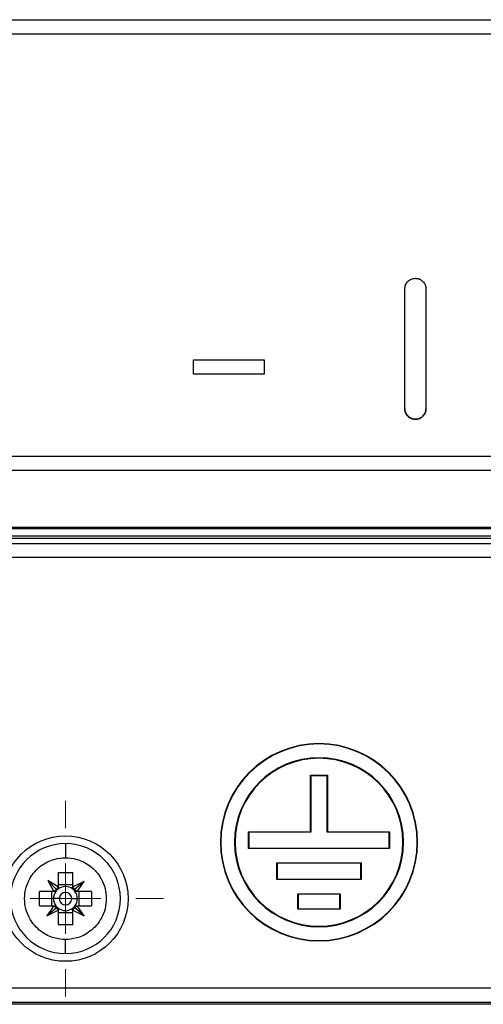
# Model space of a CAD drawing. Header units: millimetres. Extents: x -0.44 to 1.31, y -0.87 to 1.29.
# Tile 35 of 182: x 0.2285 to 0.2614, y -0.165 to -0.0951. Entities that reach past the tile are written whole.
import ezdxf

# ---------------------------------------------------------------- set-up
doc = ezdxf.new("R2010")
doc.units = ezdxf.units.MM

# ---------------------------------------------------------------- blocks, each defined once
blk = doc.blocks.new('SW_CENTERMARKSYMBOL_4')
at = {"color": 0, "linetype": 'Continuous', "lineweight": 18}
for p, q in [((0, 0.005), (0, 0.00695)), ((0, 0), (0, 0.0025)), ((-0.005, 0), (-0.00695, 0)), ((0, 0), (-0.0025, 0)), ((0, 0), (0, -0.0025)), ((0, 0), (0.0025, 0)), ((0.005, 0), (0.00695, 0)), ((0, -0.005), (0, -0.00695))]:
    blk.add_line(p, q, dxfattribs=at)

msp = doc.modelspace()

# ---------------------------------------------------------------- linework, layer by layer
at = {"color": 7, "linetype": 'Continuous', "lineweight": 25}
for p, q in [((0.08266239, -0.0951007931), (0.34689679, -0.0951007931)), ((0.08266239, -0.0951009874), (0.34689679, -0.0951009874)), ((0.08266239, -0.0961009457), (0.34689679, -0.0961009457)), ((0.240877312, -0.119242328), (0.245877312, -0.119242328)), ((0.240877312, -0.119242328), (0.240877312, -0.1192424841)), ((0.240877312, -0.1202424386), (0.240877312, -0.1192424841)), ((0.240877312, -0.1192424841), (0.245877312, -0.1192424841)), ((0.245877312, -0.119242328), (0.245877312, -0.1192424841)), ((0.245877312, -0.1192424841), (0.245877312, -0.1202424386)), ((0.245877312, -0.1202424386), (0.240877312, -0.1202424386)), ((0.34689679, -0.126099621), (0.08266239, -0.126099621)), ((0.34689679, -0.1270995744), (0.08266239, -0.1270995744)), ((0.07666239, -0.1310991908), (0.35289679, -0.1310991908)), ((0.0895446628, -0.1312027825), (0.3400145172, -0.1312027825)), ((0.3426717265, -0.1319189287), (0.0868874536, -0.1319189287)), ((0.0871874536, -0.1318957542), (0.3423717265, -0.1318957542)), ((0.3399691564, -0.1317561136), (0.0895900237, -0.1317561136)), ((0.1379370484, -0.1322598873), (0.2916221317, -0.1322598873)), ((0.2916221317, -0.1332595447), (0.1379370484, -0.1332595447)), ((0.24977959, -0.1464948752), (0.24977959, -0.1464686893)), ((0.24977959, -0.1475079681), (0.24977959, -0.1474686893)), ((0.24917959, -0.1527193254), (0.24917959, -0.1487193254)), ((0.249205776, -0.1487455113), (0.24917959, -0.1487193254)), ((0.24917959, -0.1487193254), (0.25037959, -0.1487193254)), ((0.249205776, -0.1487455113), (0.249205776, -0.1527455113)), ((0.2503534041, -0.1487455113), (0.249205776, -0.1487455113)), ((0.2503534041, -0.1487455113), (0.25037959, -0.1487193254)), ((0.2503534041, -0.1527455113), (0.2503534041, -0.1487455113)), ((0.25037959, -0.1487193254), (0.25037959, -0.1527193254)), ((0.24477959, -0.1527193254), (0.24917959, -0.1527193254)), ((0.24477959, -0.1539193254), (0.24477959, -0.1527193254)), ((0.244805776, -0.1527455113), (0.24477959, -0.1527193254)), ((0.249205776, -0.1527455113), (0.244805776, -0.1527455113)), ((0.244805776, -0.1527455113), (0.244805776, -0.1538931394)), ((0.24917959, -0.1527193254), (0.249205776, -0.1527455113)), ((0.2503534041, -0.1527455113), (0.25037959, -0.1527193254)), ((0.2547534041, -0.1527455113), (0.2503534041, -0.1527455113)), ((0.25037959, -0.1527193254), (0.25477959, -0.1527193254)), ((0.2547534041, -0.1527455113), (0.25477959, -0.1527193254)), ((0.2547534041, -0.1538931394), (0.2547534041, -0.1527455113)), ((0.25477959, -0.1527193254), (0.25477959, -0.1539193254)), ((0.23177959, -0.1535686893), (0.23177959, -0.1545686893)), ((0.244805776, -0.1538931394), (0.24477959, -0.1539193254)), ((0.25477959, -0.1539193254), (0.24477959, -0.1539193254)), ((0.244805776, -0.1538931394), (0.2547534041, -0.1538931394)), ((0.2547534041, -0.1538931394), (0.25477959, -0.1539193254)), ((0.24677959, -0.1549193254), (0.25277959, -0.1549193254)), ((0.246805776, -0.1549455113), (0.24677959, -0.1549193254)), ((0.24677959, -0.1561193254), (0.24677959, -0.1549193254)), ((0.2527534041, -0.1549455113), (0.246805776, -0.1549455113)), ((0.246805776, -0.1549455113), (0.246805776, -0.1560931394)), ((0.2527534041, -0.1549455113), (0.25277959, -0.1549193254)), ((0.2527534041, -0.1560931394), (0.2527534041, -0.1549455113)), ((0.25277959, -0.1549193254), (0.25277959, -0.1561193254)), ((0.23126459, -0.1556194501), (0.23229459, -0.1556194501)), ((0.23126459, -0.1556194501), (0.23126459, -0.1566438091)), ((0.23229459, -0.1566438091), (0.23229459, -0.1556194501)), ((0.23126459, -0.1566438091), (0.230527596, -0.1561886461)), ((0.230527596, -0.1561886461), (0.2309547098, -0.1569536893)), ((0.230527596, -0.1561886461), (0.2311398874, -0.1568285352)), ((0.23229459, -0.15648537), (0.23126459, -0.15648537)), ((0.2330969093, -0.1562559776), (0.23229459, -0.1566438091)), ((0.2330969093, -0.1562559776), (0.232420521, -0.1568294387)), ((0.2326044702, -0.1569536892), (0.2330969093, -0.1562559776)), ((0.24677959, -0.1561193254), (0.246805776, -0.1560931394)), ((0.25277959, -0.1561193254), (0.24677959, -0.1561193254)), ((0.246805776, -0.1560931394), (0.2527534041, -0.1560931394)), ((0.2527534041, -0.1560931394), (0.25277959, -0.1561193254)), ((0.2299303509, -0.1579836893), (0.2299303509, -0.1569536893)), ((0.2309547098, -0.1569536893), (0.2299303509, -0.1569536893)), ((0.2307962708, -0.1569536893), (0.2307962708, -0.1579836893)), ((0.2336288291, -0.1569536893), (0.2326044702, -0.1569536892)), ((0.2327629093, -0.1579836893), (0.2327629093, -0.1569536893)), ((0.2336288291, -0.1569536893), (0.2336288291, -0.1579836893)), ((0.24827959, -0.1571193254), (0.25127959, -0.1571193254)), ((0.248305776, -0.1571455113), (0.24827959, -0.1571193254)), ((0.24827959, -0.1582180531), (0.24827959, -0.1571193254)), ((0.2512534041, -0.1571455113), (0.248305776, -0.1571455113)), ((0.248305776, -0.1571455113), (0.248305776, -0.1581918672)), ((0.25127959, -0.1571193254), (0.2512534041, -0.1571455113)), ((0.2512534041, -0.1581918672), (0.2512534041, -0.1571455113)), ((0.25127959, -0.1571193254), (0.25127959, -0.1582180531)), ((0.2313386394, -0.1574686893), (0.23092859, -0.1574686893)), ((0.2322205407, -0.1574686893), (0.23263059, -0.1574686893)), ((0.2299303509, -0.1579836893), (0.2309547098, -0.1579836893)), ((0.2309547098, -0.1579836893), (0.2304622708, -0.1586814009)), ((0.2304622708, -0.1586814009), (0.2311386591, -0.1581079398)), ((0.2304622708, -0.1586814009), (0.23126459, -0.1582935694)), ((0.23126459, -0.1582935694), (0.23126459, -0.1593179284)), ((0.23126459, -0.1584520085), (0.23229459, -0.1584520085)), ((0.23229459, -0.1593179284), (0.23229459, -0.1582935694)), ((0.23229459, -0.1582935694), (0.2330969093, -0.1586814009)), ((0.2330969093, -0.1586814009), (0.232420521, -0.1581079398)), ((0.2330969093, -0.1586814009), (0.2326044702, -0.1579836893)), ((0.2326044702, -0.1579836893), (0.2336288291, -0.1579836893)), ((0.248305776, -0.1581918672), (0.24827959, -0.1582180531)), ((0.25127959, -0.1582180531), (0.24827959, -0.1582180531)), ((0.248305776, -0.1581918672), (0.2512534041, -0.1581918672)), ((0.2512534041, -0.1581918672), (0.25127959, -0.1582180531)), ((0.23229459, -0.1593179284), (0.23126459, -0.1593179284)), ((0.24977959, -0.1594294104), (0.24977959, -0.1594686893)), ((0.23177959, -0.1613686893), (0.23177959, -0.1603686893)), ((0.24977959, -0.1604425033), (0.24977959, -0.1604686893)), ((0.14677959, -0.1638112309), (0.28277959, -0.1638112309)), ((0.14677959, -0.1648108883), (0.28277959, -0.1648108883)), ((0.28277959, -0.1649686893), (0.14677959, -0.1649686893))]:
    msp.add_line(p, q, dxfattribs=at)
msp.add_circle((0.23177959, -0.1574686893), 0.00445, dxfattribs=at)
for centre, radius, start, end in [((0.24977959, -0.1534686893), 0.006999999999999, 90, 270), ((0.24977959, -0.1534686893), 0.006973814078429, 90, 270), ((0.24977959, -0.1534686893), 0.006999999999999, 270, 90), ((0.24977959, -0.1534686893), 0.006973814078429, 270, 90), ((0.24977959, -0.1534686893), 0.005999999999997, 90, 270), ((0.24977959, -0.1534686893), 0.005960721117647, 90, 270), ((0.24977959, -0.1534686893), 0.005999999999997, 270, 90), ((0.24977959, -0.1534686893), 0.005960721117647, 270, 90), ((0.23177959, -0.1574686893), 0.0039, 90, 270), ((0.23177959, -0.1574686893), 0.0039, 270, 90), ((0.23177959, -0.1574686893), 0.0008509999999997, 142.7588961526, 180), ((0.23177959, -0.1574686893), 0.0008509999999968, 127.2411038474, 142.7588961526), ((0.23177959, -0.1574686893), 0.0008509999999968, 52.7588961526, 127.2411038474), ((0.23177959, -0.1574686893), 0.0004409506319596, 0, 180), ((0.23177959, -0.1574686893), 0.0008509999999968, 37.2411038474, 52.7588961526), ((0.23177959, -0.1574686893), 0.0008509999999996, 0, 37.2411038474), ((0.23177959, -0.1574686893), 0.0008509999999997, 180, 217.2411038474), ((0.23177959, -0.1574686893), 0.0004409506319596, 180, 0), ((0.23177959, -0.1574686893), 0.0008509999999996, 322.7588961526, 0), ((0.23177959, -0.1574686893), 0.0008509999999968, 217.2411038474, 232.7588961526), ((0.23177959, -0.1574686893), 0.0008509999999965, 232.7588961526, 307.2411038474), ((0.23177959, -0.1574686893), 0.0008509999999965, 307.2411038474, 322.7588961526)]:
    msp.add_arc(centre, radius, start, end, dxfattribs=at)
for points, knots in [([(0.2558773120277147, -0.1142026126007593), (0.2558779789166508, -0.1141785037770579), (0.2558793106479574, -0.1141303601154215), (0.2558901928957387, -0.1140586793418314), (0.2559076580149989, -0.1139878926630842), (0.2559395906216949, -0.1138964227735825), (0.2559965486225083, -0.1137877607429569), (0.2560887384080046, -0.1136738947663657), (0.2562027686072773, -0.1135784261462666), (0.2563340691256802, -0.1135084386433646), (0.2564775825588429, -0.1134610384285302), (0.2565774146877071, -0.1134554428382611), (0.2566273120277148, -0.1134526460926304)], [0, 0, 0, 0, 0.0622909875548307, 0.1243908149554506, 0.1868566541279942, 0.2502360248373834, 0.3737581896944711, 0.5000237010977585, 0.6226593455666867, 0.749433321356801, 0.8747636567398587, 1, 1, 1, 1]), ([(0.2566273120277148, -0.1134526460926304), (0.2566520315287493, -0.1134533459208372), (0.2567014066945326, -0.1134547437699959), (0.2567748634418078, -0.1134661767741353), (0.2568473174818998, -0.1134845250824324), (0.2569403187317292, -0.1135178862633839), (0.2570501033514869, -0.1135770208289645), (0.2571631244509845, -0.1136711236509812), (0.2572566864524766, -0.1137858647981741), (0.2573241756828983, -0.1139156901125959), (0.2573693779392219, -0.1140565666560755), (0.2573746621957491, -0.1141538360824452), (0.2573773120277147, -0.1142026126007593)], [0, 0, 0, 0, 0.062155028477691, 0.1241495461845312, 0.1866315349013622, 0.2502340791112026, 0.3730987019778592, 0.4999559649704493, 0.6219749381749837, 0.7491243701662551, 0.8741964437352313, 1, 1, 1, 1]), ([(0.2558773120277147, -0.1227020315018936), (0.2558779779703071, -0.1227261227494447), (0.2558793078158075, -0.1227742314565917), (0.2558901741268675, -0.1228458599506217), (0.2559076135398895, -0.1229165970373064), (0.255939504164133, -0.123008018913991), (0.255996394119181, -0.1231166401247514), (0.2560885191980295, -0.1232305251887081), (0.2562025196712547, -0.1233260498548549), (0.2563338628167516, -0.1233961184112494), (0.2564774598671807, -0.1234435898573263), (0.2565773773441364, -0.1234491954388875), (0.2566273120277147, -0.1234519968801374)], [0, 0, 0, 0, 0.0622930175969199, 0.124395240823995, 0.1868611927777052, 0.2502358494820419, 0.3737790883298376, 0.5000261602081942, 0.6226887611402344, 0.7494483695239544, 0.8747845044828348, 1, 1, 1, 1]), ([(0.2566273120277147, -0.1234521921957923), (0.256602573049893, -0.1234514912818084), (0.2565531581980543, -0.1234500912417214), (0.2564796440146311, -0.1234386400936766), (0.2564071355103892, -0.1234202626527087), (0.2563140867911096, -0.1233868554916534), (0.2562042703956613, -0.1233276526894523), (0.2560912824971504, -0.1232334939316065), (0.2559977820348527, -0.1231187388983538), (0.2559303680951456, -0.1229889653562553), (0.2558852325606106, -0.1228481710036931), (0.255879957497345, -0.1227509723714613), (0.2558773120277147, -0.1227022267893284)], [0, 0, 0, 0, 0.0621487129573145, 0.1241388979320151, 0.1866218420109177, 0.2502336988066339, 0.3730742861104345, 0.4999541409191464, 0.621961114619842, 0.7491192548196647, 0.8741820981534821, 1, 1, 1, 1]), ([(0.2566273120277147, -0.1234519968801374), (0.2566520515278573, -0.1234512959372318), (0.2567014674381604, -0.1234498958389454), (0.2567749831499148, -0.1234384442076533), (0.2568474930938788, -0.1234200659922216), (0.2569405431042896, -0.1233866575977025), (0.2570503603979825, -0.1233274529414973), (0.2571633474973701, -0.1232332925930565), (0.2572568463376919, -0.1231185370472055), (0.2573242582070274, -0.1229887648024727), (0.2573693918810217, -0.1228479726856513), (0.2573746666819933, -0.1227507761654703), (0.2573773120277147, -0.1227020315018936)], [0, 0, 0, 0, 0.0621485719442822, 0.1241386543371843, 0.1866216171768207, 0.250233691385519, 0.3730736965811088, 0.4999540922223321, 0.6219606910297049, 0.7491190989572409, 0.8741816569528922, 1, 1, 1, 1]), ([(0.2573773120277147, -0.1227022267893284), (0.2573766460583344, -0.1227263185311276), (0.2573753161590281, -0.1227744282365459), (0.2573644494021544, -0.1228460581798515), (0.2573470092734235, -0.1229167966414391), (0.2573151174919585, -0.123008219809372), (0.2572582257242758, -0.1231168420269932), (0.2571660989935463, -0.1232307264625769), (0.2570520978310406, -0.123326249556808), (0.2569207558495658, -0.1233963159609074), (0.2567771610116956, -0.1234437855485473), (0.2566772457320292, -0.1234493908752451), (0.2566273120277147, -0.1234521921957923)], [0, 0, 0, 0, 0.0622929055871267, 0.1243950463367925, 0.1868610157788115, 0.2502358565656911, 0.3737785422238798, 0.5000261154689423, 0.6226880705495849, 0.7494480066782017, 0.8747840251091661, 1, 1, 1, 1]), ([(0.231779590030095, -0.1603686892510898), (0.2315379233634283, -0.1603686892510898), (0.231264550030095, -0.1603393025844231), (0.230670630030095, -0.1601660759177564), (0.2303489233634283, -0.1600206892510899), (0.2297302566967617, -0.1595566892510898), (0.2294348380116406, -0.1592347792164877), (0.2291137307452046, -0.1586327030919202), (0.2290273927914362, -0.1584131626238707), (0.2289102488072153, -0.1579519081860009), (0.228879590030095, -0.1577103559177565), (0.228879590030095, -0.1572270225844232), (0.2289102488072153, -0.1569854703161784), (0.2290273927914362, -0.1565242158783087), (0.2291137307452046, -0.1563046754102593), (0.2294348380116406, -0.1557025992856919), (0.2297302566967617, -0.1553806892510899), (0.2303489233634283, -0.1549166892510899), (0.230670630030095, -0.1547713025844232), (0.231264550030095, -0.1545980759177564), (0.2315379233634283, -0.1545686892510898), (0.231779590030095, -0.1545686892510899)], [0, 0, 0, 0, 0.1250000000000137, 0.1250000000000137, 0.2500000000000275, 0.2500000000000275, 0.3750000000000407, 0.3750000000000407, 0.4375000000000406, 0.4375000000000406, 0.5000000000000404, 0.5000000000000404, 0.5625000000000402, 0.5625000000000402, 0.62500000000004, 0.62500000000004, 0.7500000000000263, 0.7500000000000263, 0.8750000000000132, 0.8750000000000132, 1, 1, 1, 1]), ([(0.231779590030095, -0.1545686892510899), (0.2320212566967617, -0.1545686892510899), (0.232294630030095, -0.1545980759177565), (0.232888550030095, -0.1547713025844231), (0.2332102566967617, -0.1549166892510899), (0.2338289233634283, -0.1553806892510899), (0.2341243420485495, -0.1557025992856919), (0.2344454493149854, -0.1563046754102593), (0.2345317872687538, -0.1565242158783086), (0.2346489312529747, -0.1569854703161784), (0.234679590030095, -0.1572270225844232), (0.234679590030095, -0.1577103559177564), (0.2346489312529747, -0.1579519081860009), (0.2345317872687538, -0.1584131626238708), (0.2344454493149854, -0.1586327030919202), (0.2341243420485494, -0.1592347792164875), (0.2338289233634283, -0.1595566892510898), (0.2332102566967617, -0.1600206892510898), (0.232888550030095, -0.1601660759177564), (0.232294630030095, -0.160339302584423), (0.2320212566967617, -0.1603686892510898), (0.231779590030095, -0.1603686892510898)], [0, 0, 0, 0, 0.1249999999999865, 0.1249999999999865, 0.2499999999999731, 0.2499999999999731, 0.3749999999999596, 0.3749999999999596, 0.4374999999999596, 0.4374999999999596, 0.4999999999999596, 0.4999999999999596, 0.5624999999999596, 0.5624999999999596, 0.6249999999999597, 0.6249999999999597, 0.7499999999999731, 0.7499999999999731, 0.8749999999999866, 0.8749999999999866, 1, 1, 1, 1])]:
    msp.add_open_spline(points, degree=3, knots=knots, dxfattribs=at)
for points in [[(0.2558773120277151, -0.1227022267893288), (0.2558773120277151, -0.1198713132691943), (0.2558773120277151, -0.1170380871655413), (0.2558773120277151, -0.1142026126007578)], [(0.2573773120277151, -0.1142026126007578), (0.2573773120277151, -0.1170380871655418), (0.2573773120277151, -0.1198713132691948), (0.2573773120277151, -0.1227022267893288)], [(0.2309547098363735, -0.1569536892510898), (0.2310110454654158, -0.1569051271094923), (0.2310736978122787, -0.1568627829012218), (0.2311398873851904, -0.1568285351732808)], [(0.2311021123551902, -0.1569536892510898), (0.2310512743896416, -0.1569536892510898), (0.2310024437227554, -0.1569536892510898), (0.2309547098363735, -0.1569536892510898)], [(0.2311398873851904, -0.1568285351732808), (0.2311741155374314, -0.1567626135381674), (0.2312162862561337, -0.1567001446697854), (0.2312645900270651, -0.1566438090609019)], [(0.2312645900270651, -0.1566438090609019), (0.231264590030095, -0.1566915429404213), (0.231264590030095, -0.1567403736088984), (0.231264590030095, -0.1567912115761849)], [(0.232294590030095, -0.1566438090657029), (0.2323435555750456, -0.1567000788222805), (0.2323861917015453, -0.1567629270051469), (0.2324205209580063, -0.1568294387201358)], [(0.232294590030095, -0.1567912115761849), (0.232294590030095, -0.1567403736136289), (0.232294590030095, -0.1566915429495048), (0.232294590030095, -0.1566438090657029)], [(0.2324205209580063, -0.1568294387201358), (0.2324860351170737, -0.156863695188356), (0.2325482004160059, -0.1569056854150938), (0.2326044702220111, -0.1569536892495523)], [(0.2326044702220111, -0.1569536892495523), (0.2325567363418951, -0.1569536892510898), (0.232507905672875, -0.1569536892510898), (0.2324570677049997, -0.1569536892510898)], [(0.230954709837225, -0.1579836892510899), (0.2310109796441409, -0.1580316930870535), (0.2310731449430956, -0.1580736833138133), (0.2311386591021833, -0.1581079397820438)], [(0.230954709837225, -0.1579836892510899), (0.231002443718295, -0.1579836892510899), (0.231051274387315, -0.1579836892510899), (0.2311021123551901, -0.1579836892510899)], [(0.2311386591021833, -0.1581079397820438), (0.2311729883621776, -0.1581744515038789), (0.2312156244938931, -0.1582372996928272), (0.231264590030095, -0.1582935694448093)], [(0.231264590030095, -0.1581461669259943), (0.231264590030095, -0.1581970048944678), (0.231264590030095, -0.1582458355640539), (0.231264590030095, -0.1582935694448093)], [(0.2324205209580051, -0.1581079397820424), (0.2323861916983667, -0.1581744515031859), (0.232343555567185, -0.1582372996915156), (0.2322945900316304, -0.1582935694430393)], [(0.2322945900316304, -0.1582935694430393), (0.232294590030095, -0.1582458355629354), (0.232294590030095, -0.1581970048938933), (0.232294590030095, -0.1581461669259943)], [(0.2326044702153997, -0.1579836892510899), (0.2325482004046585, -0.1580316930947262), (0.2324860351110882, -0.1580736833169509), (0.2324205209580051, -0.1581079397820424)], [(0.232457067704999, -0.1579836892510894), (0.2325079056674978, -0.1579836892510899), (0.2325567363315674, -0.1579836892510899), (0.2326044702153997, -0.1579836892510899)]]:
    msp.add_open_spline(points, degree=3, dxfattribs=at)

# ---------------------------------------------------------------- block references
at = {"color": 8, "linetype": 'Continuous', "lineweight": 0}
msp.add_blockref('SW_CENTERMARKSYMBOL_4', (0.23177959, -0.1574686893), dxfattribs=at)

doc.saveas('drawing.dxf')
